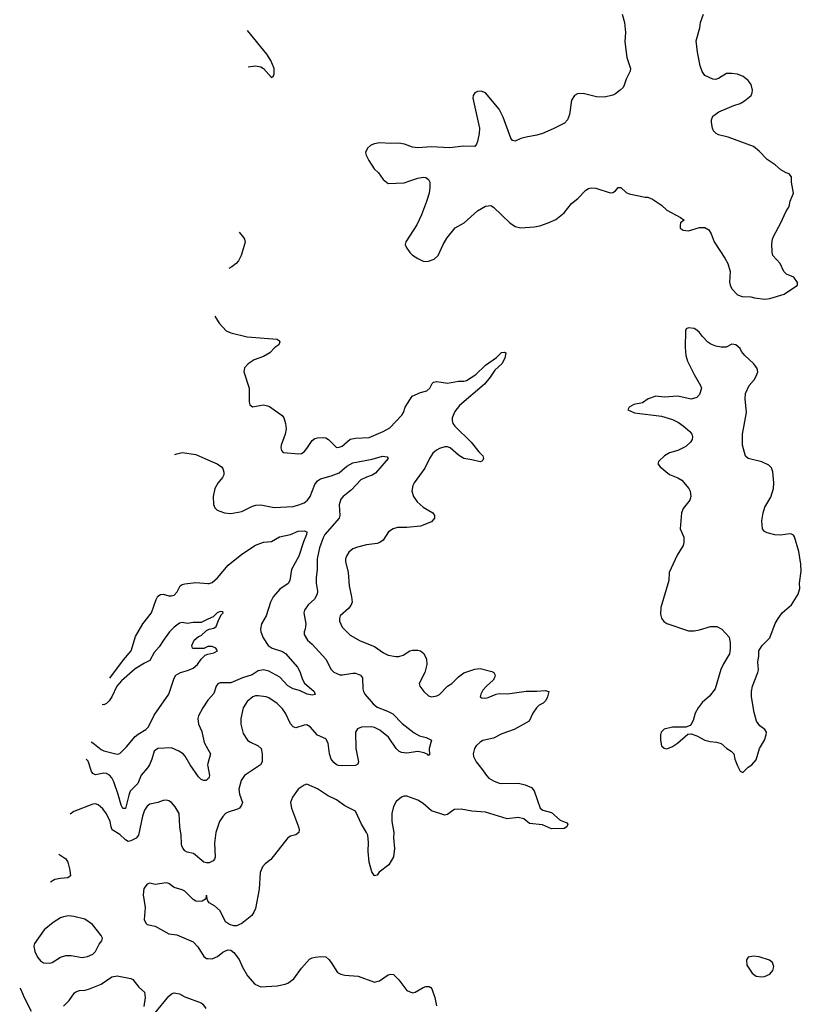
# Model space of a CAD drawing. Header units: inches. Extents: x 2293880 to 2522759, y 823965 to 1006879.
# Tile 143 of 256: x 2318609 to 2324382, y 953921 to 961190. Entities that reach past the tile are written whole.
import ezdxf

# ---------------------------------------------------------------- set-up
doc = ezdxf.new("R2010")
doc.units = ezdxf.units.IN
doc.header["$MEASUREMENT"] = 0
for name, color, linetype in [('C3915', 7, 'Continuous'), ('C3925', 7, 'Continuous'), ('C3926', 7, 'Continuous')]:
    doc.layers.add(name, color=color, linetype=linetype)

msp = doc.modelspace()

# ---------------------------------------------------------------- linework, layer by layer
at = {"layer": 'C3915', "color": 5}
for points, elevation in [([(2319754.1, 957979.2), (2319770, 957985.8), (2319810, 957995.6), (2319910, 957978.9), (2320000, 957939.5)], 260), ([(2319274.6, 956328.9), (2319375.3, 956464.7), (2319433.3, 956530), (2319464.4, 956635.6), (2319519.7, 956730), (2319583.5, 956810), (2319616.3, 956910), (2319630, 956933), (2319650, 956946), (2319670, 956948.2), (2319710, 956935.8), (2319730, 956935.3), (2319750, 956942.6), (2319773.5, 956966.5), (2319794.5, 957010), (2319810, 957020.3), (2319830, 957025.7), (2319910, 957035.6), (2320000, 957027.9)], 240), ([(2320000, 956764.3), (2319950, 956739.6), (2319890, 956739.1), (2319850, 956733.4), (2319810, 956740.2), (2319790, 956733.7), (2319750, 956704.1), (2319716.7, 956670), (2319671, 956610), (2319640.1, 956559.9), (2319602, 956518), (2319570, 956458.5), (2319530, 956439.6), (2319462.3, 956397.7), (2319360.2, 956310), (2319327.6, 956270), (2319290, 956190.2), (2319270, 956161.5), (2319250, 956140.7), (2319230, 956132), (2319217.9, 956133.7)], 220), ([(2320000, 956561.6), (2319998.5, 956561.5), (2319970, 956548.7), (2319890, 956548), (2319884.7, 956550), (2319881, 956570), (2319898.8, 956610), (2319930, 956636), (2319950, 956643.7), (2319990, 956681.7), (2320000, 956686.3)], 220), ([(2319137.7, 955857.8), (2319150, 955850.6), (2319210, 955801.3), (2319230, 955791.2), (2319330, 955768.8), (2319350, 955771.6), (2319399.1, 955820.9), (2319462.7, 955897.3), (2319484.4, 955915.6), (2319541.6, 955950), (2319561.3, 955970), (2319603.7, 956056.3), (2319711.8, 956210), (2319750.3, 956329.7), (2319761.6, 956350), (2319796.3, 956370), (2319850, 956384.2), (2319890, 956401.5), (2319923.2, 956430), (2319948.9, 956470), (2319980.3, 956499.7), (2320000, 956504.8)], 220), ([(2320000, 956165.5), (2319961.6, 956110), (2319930.7, 956050), (2319925.5, 956030), (2319930.4, 955990), (2319954.7, 955934.7), (2319972.7, 955852.7), (2320000, 955804.4)], 240), ([(2320000, 955584.7), (2319986.8, 955573.2), (2319970, 955572.7), (2319950, 955580.9), (2319930, 955599.5), (2319868, 955688), (2319832.4, 955752.4), (2319816.3, 955770), (2319785.6, 955790), (2319730, 955813.5), (2319630, 955809.7), (2319601.7, 955790), (2319585.8, 955730), (2319568.4, 955690), (2319553.7, 955666.3), (2319506.9, 955613.1), (2319481.2, 955550), (2319426.4, 955493.6), (2319414.7, 955465.3), (2319390, 955366.9), (2319370, 955366.6), (2319358.3, 955390), (2319337.8, 955470), (2319304.4, 955564.4), (2319290, 955592.4), (2319272.6, 955612.6), (2319250, 955625.3), (2319230, 955627.2), (2319170, 955615.6), (2319159.5, 955619.5), (2319150, 955624.7), (2319139.8, 955639.8), (2319114.7, 955714.7), (2319100.9, 955731.1)], 240), ([(2320000, 955698.3), (2319997.7, 955690), (2320000, 955675.7)], 240), ([(2320000, 954964.9), (2319990, 954964.7), (2319970, 954971.3), (2319893.1, 955033.1), (2319845.1, 955045.1), (2319830, 955054.5), (2319817.6, 955070), (2319807.7, 955087.7), (2319804.9, 955104.9), (2319801.7, 955170), (2319791.8, 955231.8), (2319787.3, 955330), (2319758.4, 955378.4), (2319730, 955409.6), (2319710, 955422.4), (2319690, 955428), (2319670, 955426.3), (2319630.2, 955409.8), (2319570, 955397.7), (2319550, 955384.7), (2319530, 955354.5), (2319516, 955310), (2319486, 955170), (2319470, 955147), (2319430, 955127.7), (2319410, 955123.9), (2319390, 955134), (2319350, 955175), (2319292.1, 955210), (2319283.9, 955230), (2319277.4, 955270), (2319250, 955326.9), (2319224.4, 955364.4), (2319190, 955392.3), (2319170, 955399.8), (2319150, 955399.2), (2319010, 955343.1), (2318982.7, 955324.3)], 260), ([(2318897.3, 955030.2), (2318897.4, 955030), (2318950, 954994.6), (2318965.5, 954970), (2318980.3, 954910), (2318983.8, 954870), (2318965.3, 954854.7), (2318910, 954850.7), (2318870, 954841.8), (2318837.2, 954823.4)], 260), ([(2320000, 954684), (2319996, 954690), (2319990, 954726), (2319982.8, 954697.2), (2319958, 954682), (2319930, 954679.1), (2319910, 954682.6), (2319890, 954694), (2319830, 954755.1), (2319810, 954766), (2319750, 954783), (2319711.6, 954811.6), (2319690, 954817.7), (2319610, 954805.2), (2319570, 954815.3), (2319550, 954808.7), (2319525.2, 954774.8), (2319520.5, 954730), (2319535.3, 954635.3), (2319527.9, 954547.9), (2319540.5, 954520.5), (2319550, 954511), (2319610, 954497.1), (2319710, 954441.6), (2319770, 954434), (2319890, 954382.4), (2319926.1, 954346.1), (2319970, 954273.4), (2319990, 954259.3), (2320000, 954258.8)], 280), ([(2318933, 953907), (2318975.8, 953950), (2319015.3, 954004.7), (2319030, 954016.5), (2319050, 954023.1), (2319093.9, 954026.1), (2319125.6, 954034.4), (2319210, 954070.3), (2319290, 954123.6), (2319330, 954130.3), (2319430, 954112), (2319444.4, 954104.4), (2319490, 954047.7), (2319530, 954010.7), (2319534.9, 953970), (2319525.7, 953905.7)], 260), ([(2318609.3, 954038.9), (2318618.3, 954030), (2318641.7, 953970), (2318693.1, 953870)], 260), ([(2319610, 953858.4), (2319710, 953981.6), (2319730, 953999.3), (2319750, 954006.4), (2319790, 953997.6), (2319830, 953976.9), (2319950, 953932.2), (2319962, 953922), (2319983, 953890)], 260)]:
    msp.add_lwpolyline(points, dxfattribs=dict(at, elevation=elevation))
at = {"layer": 'C3915', "color": 5, "elevation": 280}
msp.add_lwpolyline([(2318970, 954575.1), (2318932.2, 954567.8), (2318910, 954558.3), (2318855.4, 954524.6), (2318790.4, 954470), (2318718.4, 954370), (2318714.9, 954350), (2318720.4, 954310), (2318740.4, 954270), (2318763, 954243), (2318786, 954226), (2318830, 954224.2), (2318850, 954230.3), (2318910, 954268), (2318950, 954281.2), (2318990, 954280.2), (2319070, 954266.5), (2319110, 954272.9), (2319149.5, 954290), (2319169.6, 954310), (2319195.4, 954364.6), (2319216, 954390), (2319220.9, 954410), (2319212.3, 954430), (2319147.6, 954510), (2319089.8, 954549.8), (2319010, 954569.8)], close=True, dxfattribs=at)
at = {"layer": 'C3925', "color": 5}
for points, elevation in [([(2321306.2, 960000), (2321330, 959980.5), (2321450, 959985.5), (2321491.4, 960000)], 320), ([(2321634.6, 960000), (2321638.8, 959990), (2321639.1, 959950), (2321632.7, 959910), (2321613.3, 959846.7), (2321577.1, 959750), (2321543.8, 959676.2), (2321461, 959550), (2321456, 959530), (2321464.7, 959510), (2321490, 959471.3), (2321510, 959451.3), (2321550, 959426), (2321590, 959406.8), (2321610, 959404), (2321630, 959407.3), (2321670, 959422), (2321699.3, 959450), (2321737, 959530), (2321764, 959576), (2321826, 959654), (2321892.7, 959690), (2321990, 959778.4), (2322050, 959814.4), (2322090, 959817.1), (2322110, 959805.5), (2322230, 959690.4), (2322270, 959662.4), (2322310, 959653.4), (2322410, 959661.5), (2322450, 959669.1), (2322513.2, 959690), (2322570, 959714.9), (2322630, 959763), (2322686.2, 959833.8), (2322732, 959870), (2322789.7, 959930.3), (2322810, 959943), (2322830, 959948), (2322865.8, 959945.8), (2322970, 959911), (2322990, 959914.8), (2323010, 959926), (2323030, 959951.3), (2323050, 959951.3), (2323090, 959914.8), (2323110, 959904), (2323230, 959878.8), (2323250, 959878.8), (2323284.5, 959864.5), (2323350, 959821), (2323390, 959784), (2323491.3, 959730), (2323518, 959710), (2323491, 959690), (2323487.3, 959670), (2323487.3, 959650), (2323510, 959636.3), (2323550, 959630.5), (2323630, 959654.8), (2323650, 959656), (2323670, 959654.8), (2323698.5, 959638.5), (2323717.3, 959610), (2323739.1, 959550), (2323818, 959430), (2323839.3, 959390), (2323855.8, 959330), (2323852.3, 959252.3), (2323856.4, 959230), (2323870, 959202.8), (2323910, 959158), (2323946.4, 959146.4), (2324010, 959143), (2324035.6, 959135.6), (2324113.7, 959126.3), (2324150, 959131.8), (2324255.1, 959164.9), (2324355.3, 959230), (2324354, 959250), (2324328, 959290), (2324272.1, 959312.1), (2324254, 959330), (2324226, 959390), (2324173.3, 959450), (2324166.2, 959473.8), (2324164.4, 959535.6), (2324169.6, 959570), (2324177.6, 959590), (2324231.8, 959690), (2324267.9, 959772.1), (2324293.2, 959810), (2324299.3, 959850), (2324325.2, 959910), (2324309.3, 959990), (2324309.3, 960000)], 320), ([(2320231, 959620.7), (2320263, 959583), (2320270.3, 959570), (2320273.5, 959546.5), (2320244.6, 959450), (2320225.2, 959410), (2320208.8, 959390), (2320175.5, 959364.5), (2320152.9, 959352)], 280), ([(2320051.2, 959001.8), (2320083.1, 958950), (2320133.8, 958893.8), (2320170, 958879.2), (2320290, 958849.2), (2320510.3, 958830.3), (2320522.8, 958822.8), (2320530.7, 958810.7), (2320522.8, 958790), (2320494.8, 958770), (2320457.3, 958730), (2320410, 958702.4), (2320342.2, 958677.8), (2320296.3, 958650), (2320270, 958619), (2320265.3, 958590), (2320305.2, 958470), (2320304.9, 958370), (2320310, 958346), (2320330, 958333), (2320410, 958345.7), (2320440.3, 958340.3), (2320454.4, 958334.4), (2320547.8, 958267.8), (2320561.1, 958250), (2320573.8, 958210), (2320576.5, 958170), (2320570.3, 958130), (2320541.6, 958050), (2320539.1, 958030), (2320542.8, 958010), (2320554.4, 957994.4), (2320670, 957985.5), (2320690, 957988), (2320710, 958000.5), (2320730, 958023.8), (2320770, 958083), (2320790, 958097.1), (2320810, 958102.4), (2320850, 958105.3), (2320870, 958102), (2320890.2, 958090.2), (2320950, 958032.4), (2320970, 958033.7), (2320990, 958042.6), (2321050, 958092), (2321090, 958100.9), (2321190, 958105), (2321295.1, 958150), (2321342.5, 958177.5), (2321432.3, 958270), (2321445.1, 958290), (2321455.6, 958330), (2321509.4, 958410), (2321570, 958437), (2321617, 958450), (2321638, 958470), (2321656.4, 958503.6), (2321666.6, 958513.4), (2321690, 958519), (2321770, 958505.5), (2321850, 958521.1), (2321890, 958522), (2321910, 958527.2), (2321979.6, 958570), (2322050, 958638.4), (2322130, 958697.1), (2322167.9, 958732.1), (2322190, 958734.9), (2322198.8, 958730), (2322192.4, 958690), (2322170, 958649.7), (2322118, 958602), (2322084.9, 958550), (2322041.6, 958498.4), (2321858, 958342), (2321823, 958297), (2321803.6, 958250), (2321803.2, 958230), (2321809.1, 958210), (2321822.7, 958190), (2321944.9, 958070), (2322000.3, 958000.3), (2322030.6, 957970), (2322034.8, 957950), (2322030, 957938), (2322022, 957930), (2322010, 957927), (2321950, 957941.6), (2321890, 957949.6), (2321850, 957974.3), (2321790, 958028.2), (2321770, 958036), (2321750, 958036.4), (2321710, 958024.5), (2321687, 958013), (2321661.5, 957990), (2321635.8, 957950), (2321601, 957879), (2321522.3, 957770), (2321513.1, 957750), (2321506.5, 957710), (2321518.3, 957670), (2321545.7, 957630), (2321590, 957591.7), (2321660.5, 957550), (2321673.4, 957530), (2321673.4, 957510), (2321650, 957483.6), (2321570, 957451.3), (2321470, 957440.4), (2321399.9, 957440.1), (2321367.7, 957432.3), (2321333.4, 957410), (2321292.8, 957347.2), (2321270.5, 957329.5), (2321250, 957322), (2321170, 957312.6), (2321103.9, 957296.1), (2321070, 957282.4), (2321041.3, 957258.7), (2321023.1, 957230), (2321016.5, 957210), (2321016, 957190), (2321036.1, 957110), (2321042, 957010), (2321060.7, 956930), (2321064.4, 956890), (2321054.8, 956865.2), (2321037.8, 956842.2), (2320977, 956790), (2320970.3, 956770), (2320970.3, 956750), (2320990, 956706.4), (2321050, 956647.2), (2321123.4, 956603.4), (2321230, 956562.6), (2321295.4, 956515.4), (2321330, 956499.2), (2321387.6, 956487.6), (2321410, 956489.2), (2321440.6, 956499.4), (2321490, 956530.2), (2321510, 956534.9), (2321550, 956534.6), (2321570, 956530.3), (2321581.6, 956521.6), (2321593.7, 956510), (2321613.4, 956470), (2321616.5, 956430), (2321602, 956370), (2321559.1, 956290), (2321564.9, 956270), (2321595.5, 956230), (2321630, 956198), (2321650, 956190.5), (2321690, 956197.6), (2321710, 956208.5), (2321770, 956268.8), (2321801.6, 956290), (2321850, 956339.5), (2321890, 956368.4), (2321970, 956394.9), (2322010, 956399.3), (2322097.4, 956377.4), (2322110.7, 956370), (2322120.5, 956350), (2322116.3, 956330), (2322106.7, 956313.3), (2322057.3, 956270), (2322030, 956239), (2322014.8, 956210), (2322011.6, 956191.6), (2322023.5, 956183.5), (2322050, 956182), (2322070, 956186.4), (2322128.5, 956211.5), (2322150, 956215.6), (2322212.8, 956212.8), (2322350, 956233.8), (2322430, 956233.4), (2322490, 956238.8), (2322517.1, 956230), (2322508.8, 956190), (2322496, 956164), (2322475.2, 956144.8), (2322445.5, 956130), (2322426.4, 956110), (2322398.8, 956070), (2322373.4, 956010), (2322260.5, 955950), (2322170, 955918.7), (2322110, 955885.3), (2322030, 955868.4), (2322010, 955857.3), (2321981.1, 955830), (2321968.9, 955810), (2321958.9, 955770), (2321960.3, 955750), (2321980.9, 955710), (2322021.4, 955661.4), (2322056, 955610), (2322075.3, 955590), (2322108.5, 955570), (2322150, 955553), (2322170, 955550.2), (2322292.7, 955552.7), (2322341.8, 955541.8), (2322390, 955520.5), (2322410, 955496), (2322452.6, 955370), (2322474, 955354), (2322536.3, 955336.3), (2322601.4, 955281.4), (2322650, 955261.6), (2322658, 955250), (2322651.6, 955230), (2322630, 955219.7), (2322537.3, 955217.3), (2322470, 955245.4), (2322374.9, 955254.9), (2322333.2, 955290), (2322290, 955300.9), (2322210, 955289.7), (2322050, 955338.5), (2321950, 955347.4), (2321870, 955361), (2321822, 955358), (2321807.8, 955352.2), (2321770, 955321.6), (2321750, 955317), (2321650, 955349.7), (2321590, 955403), (2321550, 955428), (2321470, 955457), (2321450, 955457), (2321430, 955449.4), (2321390, 955417.2), (2321370, 955381.2), (2321357.7, 955330), (2321356.9, 955270), (2321372.7, 955190), (2321370.4, 955150), (2321376.9, 955070), (2321370.4, 955010), (2321336.4, 954950), (2321264.4, 954895.6), (2321250, 954875.3), (2321230, 954868.7), (2321210, 954898), (2321189.6, 954970.4), (2321182.4, 955050), (2321184.5, 955115.5), (2321179.7, 955170), (2321171.5, 955190), (2321132.8, 955250), (2321090, 955346.6), (2321010, 955385.4), (2320950, 955429.8), (2320882.1, 955462.1), (2320810, 955511), (2320730, 955547), (2320710, 955539.5), (2320665.5, 955510), (2320623.8, 955450), (2320608.6, 955411.4), (2320616.4, 955370), (2320668, 955230), (2320672.4, 955210), (2320670.4, 955190), (2320650, 955172.7), (2320610, 955162), (2320589.1, 955150.9), (2320464, 954990), (2320422.3, 954957.7), (2320403.1, 954936.9), (2320385.4, 954894.6), (2320379, 954770), (2320351.2, 954628.8), (2320339.7, 954600.3), (2320323.7, 954576.3), (2320250, 954518.4), (2320210, 954500.7), (2320190, 954500.7), (2320159, 954510), (2320130, 954529.4), (2320089.6, 954610), (2320047.3, 954647.3), (2320009.3, 954670), (2320000, 954684)], 280), ([(2320000, 957939.5), (2320067.3, 957910), (2320098.8, 957890), (2320110, 957876), (2320117.1, 957850), (2320117.1, 957830), (2320108, 957810), (2320072.3, 957767.7), (2320050.4, 957729.6), (2320039.5, 957670), (2320040.5, 957610), (2320050, 957586), (2320068.4, 957568.4), (2320122, 957550), (2320170, 957544.4), (2320250, 957558), (2320330, 957599.6), (2320353.9, 957606.1), (2320390, 957608), (2320490, 957588.9), (2320630, 957597.2), (2320670, 957607.2), (2320710, 957623.9), (2320736, 957644), (2320754.7, 957670), (2320790, 957758), (2320810, 957784.9), (2320830, 957799.6), (2320910, 957821.5), (2320970, 957844.3), (2321026.5, 957893.5), (2321070, 957917.7), (2321213.5, 957946.5), (2321288.5, 957968.5), (2321323.6, 957963.6), (2321330.7, 957950), (2321238.3, 957841.7), (2321213.5, 957826.5), (2321170, 957813.6), (2321130, 957792.8), (2321060.6, 957719.4), (2320998.2, 957670), (2320981, 957650), (2320969.2, 957609.2), (2320972.9, 957530), (2320968.4, 957510), (2320864.2, 957390), (2320850, 957365.1), (2320823.9, 957290), (2320806.5, 957210), (2320807.2, 957130), (2320798.4, 957070), (2320798.6, 957030), (2320808.4, 956971.6), (2320806.5, 956950), (2320787.8, 956912.2), (2320739.3, 956870), (2320712.2, 956830), (2320707.6, 956810), (2320723.6, 956730), (2320718.7, 956690), (2320710.4, 956670), (2320710.4, 956650), (2320734.9, 956610), (2320770, 956579.5), (2320870.3, 956470), (2320910, 956392.7), (2320930, 956373.1), (2320973.4, 956353.4), (2320992.7, 956352.7), (2321070, 956366.2), (2321090, 956364.7), (2321127.7, 956350), (2321142.4, 956330), (2321142.7, 956250), (2321149, 956230), (2321159.6, 956210), (2321219, 956139), (2321250, 956115.2), (2321326.2, 956086.2), (2321364.6, 956064.6), (2321435.1, 955995.1), (2321524.1, 955924.1), (2321563.2, 955903.2), (2321612, 955890), (2321651, 955871), (2321634, 955810), (2321636.9, 955763.1), (2321630, 955758), (2321624.7, 955764.7), (2321597.2, 955777.2), (2321550, 955787.3), (2321470, 955775.6), (2321430, 955780.5), (2321410, 955789.7), (2321390, 955808.2), (2321332.2, 955892.2), (2321270, 955944.8), (2321230, 955965.5), (2321210, 955969), (2321133.6, 955966.4), (2321105.2, 955954.8), (2321089, 955930), (2321091.2, 955810), (2321112, 955710), (2321105.8, 955694.2), (2321090, 955685.1), (2320990, 955681.3), (2320964.6, 955684.6), (2320950, 955689.6), (2320930, 955705.6), (2320909.8, 955730), (2320896.8, 955770), (2320888.8, 955848.8), (2320870, 955880.5), (2320808.3, 955908.3), (2320755.1, 955970), (2320730, 955984.7), (2320710, 955982.6), (2320650, 955962), (2320630, 955969.7), (2320610.7, 955990.7), (2320573.3, 956070), (2320550, 956101.6), (2320510, 956140.7), (2320450, 956184.7), (2320430, 956191.9), (2320370, 956199.2), (2320350, 956197.7), (2320330.7, 956190), (2320290, 956155.8), (2320258.9, 956110), (2320243.1, 956030), (2320242, 955990), (2320260.9, 955920.9), (2320291.8, 955871.8), (2320310, 955858.4), (2320370.6, 955830), (2320392.2, 955810), (2320401.3, 955770), (2320399.3, 955710), (2320387.3, 955690), (2320270.4, 955610), (2320245.7, 955574.3), (2320227, 955510), (2320232.8, 955472.8), (2320254, 955410), (2320247.7, 955390), (2320233.4, 955370), (2320218.9, 955361.1), (2320150, 955339.1), (2320130, 955328.4), (2320110, 955308.3), (2320085.2, 955270), (2320057.1, 955190), (2320049.2, 955110), (2320052.4, 955007.6), (2320048.7, 954991.3), (2320039.5, 954980.5), (2320010, 954965.1), (2320000, 954964.9)], 260), ([(2320000, 957027.9), (2320010, 957027), (2320030, 957034.4), (2320070, 957068.2), (2320150, 957162), (2320250, 957244.7), (2320350, 957310.2), (2320410, 957333.8), (2320470, 957337.6), (2320528.3, 957371.7), (2320609.6, 957390), (2320667, 957413), (2320710, 957416.9), (2320730.2, 957410.2), (2320728.3, 957390), (2320704.8, 957335.2), (2320672.3, 957230), (2320617.1, 957130), (2320604.2, 957050), (2320591.5, 957028.5), (2320530, 956984.6), (2320481.5, 956930), (2320462, 956890), (2320430.2, 956789.8), (2320396.5, 956730), (2320388.9, 956690), (2320390.3, 956670), (2320407.3, 956627.3), (2320445.7, 956570), (2320474.9, 956550), (2320550, 956525.8), (2320573, 956510), (2320660.7, 956410), (2320678.1, 956378.1), (2320698, 956318), (2320712.4, 956292.4), (2320783.8, 956230), (2320791.8, 956208.2), (2320770, 956203.1), (2320733.2, 956210), (2320677, 956237), (2320630, 956248.7), (2320590, 956273.1), (2320530, 956337), (2320450, 956380.6), (2320410, 956389.1), (2320370, 956382), (2320325.9, 956354.1), (2320254.4, 956330), (2320170, 956294.3), (2320090, 956293.3), (2320072.4, 956287.6), (2320059.3, 956270), (2320043.4, 956216.6), (2320003.1, 956170), (2320000, 956165.5)], 240), ([(2320000, 956686.3), (2320010, 956690.8), (2320043.2, 956696.8), (2320060.3, 956710), (2320079, 956761), (2320100.9, 956799.1), (2320111.8, 956810), (2320110, 956818), (2320090, 956821.7), (2320068.3, 956810), (2320037.3, 956782.7), (2320000, 956764.3)], 220), ([(2320000, 956504.8), (2320043.7, 956516.3), (2320071, 956530), (2320058.4, 956550), (2320030, 956563.6), (2320000, 956561.6)], 220), ([(2320000, 955804.4), (2320019.5, 955770), (2320000, 955698.3)], 240), ([(2320000, 955675.7), (2320010.4, 955610), (2320006, 955590), (2320000, 955584.7)], 240), ([(2320000, 954258.8), (2320030, 954257.1), (2320070, 954274.9), (2320110, 954306), (2320130, 954315.8), (2320150, 954322.4), (2320170, 954320.5), (2320190, 954303), (2320230, 954250.6), (2320254, 954194), (2320291.8, 954131.8), (2320346.8, 954070), (2320390, 954050.4), (2320510, 954058.4), (2320570, 954068.7), (2320590, 954076.4), (2320633, 954110), (2320690, 954188.2), (2320750, 954253.4), (2320770, 954264.9), (2320791.7, 954268.3), (2320832.8, 954272.8), (2320870, 954270.5), (2320892.5, 954252.5), (2320910.8, 954230), (2320956.3, 954156.3), (2320982.4, 954142.4), (2321010, 954136.4), (2321108.9, 954128.9), (2321230, 954084.9), (2321266.3, 954093.7), (2321330, 954137.3), (2321350, 954144), (2321370, 954142), (2321410, 954102), (2321470, 954022), (2321510, 954005.5), (2321530, 954010.6), (2321590, 954045.5), (2321610, 954052.7), (2321632.7, 954052.7), (2321645.8, 954045.8), (2321654, 954034), (2321675.3, 953970), (2321688.5, 953908.5)], 280)]:
    msp.add_lwpolyline(points, dxfattribs=dict(at, elevation=elevation))
at = {"layer": 'C3925', "color": 5, "elevation": 320}
for points in [[(2323550, 958915.3), (2323531.3, 958908.7), (2323526.8, 958893.2), (2323525.5, 958770), (2323530.5, 958710), (2323543, 958670), (2323590.5, 958570), (2323637.3, 958490), (2323644, 958470), (2323630, 958422), (2323610, 958401.2), (2323570, 958389.5), (2323470.4, 958409.6), (2323370, 958403.6), (2323308.4, 958411.6), (2323251.3, 958390), (2323210, 958361.2), (2323144.7, 958350), (2323111.3, 958330), (2323102, 958310), (2323150, 958288), (2323350, 958263.8), (2323430, 958237.6), (2323476.3, 958216.3), (2323510, 958192.7), (2323559.1, 958150), (2323573, 958130), (2323578, 958110), (2323576.3, 958090), (2323564, 958070), (2323530, 958038.4), (2323471.4, 958008.6), (2323407.9, 957992.1), (2323370.8, 957970), (2323330.8, 957930), (2323322.8, 957910), (2323338.8, 957890), (2323410, 957832.7), (2323470, 957808.5), (2323500.5, 957790), (2323552.2, 957730), (2323560.4, 957710), (2323566, 957670), (2323558, 957642), (2323510, 957581.2), (2323498.4, 957550), (2323486.7, 957430), (2323514, 957370), (2323515.3, 957330), (2323510, 957309.2), (2323464.4, 957235.6), (2323407.3, 957110), (2323404.4, 957050), (2323344.9, 956850), (2323342, 956802), (2323350, 956771.3), (2323367, 956747), (2323390, 956733.4), (2323550, 956678.8), (2323590, 956678.8), (2323630, 956684.9), (2323710.5, 956710.5), (2323758, 956710), (2323794.8, 956690), (2323850, 956631), (2323857.1, 956590), (2323857.3, 956542.7), (2323851.7, 956508.3), (2323806.6, 956433.4), (2323788.3, 956391.7), (2323746, 956250), (2323704.5, 956195.5), (2323650, 956149), (2323621, 956110), (2323598.8, 956070), (2323583.5, 956016.5), (2323570, 955988), (2323561, 955979), (2323530, 955968), (2323430, 955966.6), (2323368.5, 955951.5), (2323347.3, 955930), (2323342, 955910), (2323342, 955870), (2323351, 955830), (2323370, 955811), (2323390, 955807.3), (2323430, 955824), (2323469, 955850), (2323544.7, 955915.3), (2323570, 955918), (2323610, 955902.8), (2323670, 955870.8), (2323710, 955860.7), (2323756.3, 955856.3), (2323790, 955846), (2323831.3, 955810), (2323864.7, 955790), (2323884.7, 955770), (2323890.8, 955730), (2323910, 955682), (2323930, 955642), (2323950, 955632), (2323989.3, 955670.7), (2324018, 955690), (2324050, 955724.7), (2324074.5, 955810), (2324111.5, 955870), (2324122.9, 955910), (2324124.5, 955930), (2324112.3, 955950), (2324075.8, 955975.8), (2324052.3, 956012.3), (2324034, 956074), (2324015.3, 956190), (2324014.8, 956230), (2324022.6, 956270), (2324062.4, 956370), (2324066, 956390), (2324062, 956450), (2324069.6, 956490), (2324069.5, 956530), (2324092.7, 956570), (2324150, 956626), (2324190, 956731.3), (2324212.3, 956770), (2324240.9, 956810), (2324310, 956870.7), (2324358, 956950), (2324371.5, 956990), (2324369.7, 957030.3), (2324382.5, 957117.5), (2324379.6, 957170), (2324364.4, 957264.4), (2324331.8, 957371.8), (2324323.7, 957383.7), (2324310, 957392.7), (2324294.5, 957394.5), (2324230, 957385.6), (2324187.7, 957387.7), (2324130, 957400.9), (2324110, 957412.7), (2324095.1, 957430), (2324092, 957490), (2324099.7, 957550), (2324114, 957590), (2324156.2, 957663.8), (2324177.1, 957730), (2324180.3, 957770), (2324172.5, 957852.5), (2324161.4, 957881.4), (2324142.2, 957902.2), (2324090, 957925.1), (2323990, 957949.7), (2323970, 957966.6), (2323947.1, 958050), (2323947.3, 958130), (2323978, 958290), (2323967.8, 958390), (2323969.7, 958430), (2323996.9, 958490), (2324033.3, 958530), (2324050, 958557.3), (2324060.5, 958590), (2324055.2, 958615.2), (2324031.6, 958650), (2323966, 958710), (2323940.7, 958740.7), (2323930, 958762), (2323898, 958790), (2323870, 958794), (2323827.7, 958772.3), (2323790, 958771.8), (2323750, 958779.6), (2323714.5, 958794.5), (2323692.7, 958810), (2323652.7, 958850), (2323630, 958881.2), (2323610, 958897.2), (2323590, 958909.2)], [(2324030, 954277), (2323990, 954269), (2323977.3, 954250), (2323980.5, 954210), (2324019.1, 954150), (2324050, 954128), (2324090, 954124), (2324110, 954127.3), (2324150, 954142.8), (2324173.2, 954170), (2324179, 954199), (2324169, 954230), (2324146.8, 954246.8), (2324071.7, 954271.7)]]:
    msp.add_lwpolyline(points, close=True, dxfattribs=at)
at = {"layer": 'C3926', "color": 5}
for points, elevation in [([(2323059.5, 961230), (2323077, 961170), (2323083.8, 961096.2), (2323078, 961030), (2323088.1, 960948.1), (2323093.4, 960910), (2323120.5, 960830), (2323118, 960810), (2323088.4, 960750), (2323074.1, 960705.9), (2323065.5, 960690), (2323045.5, 960670), (2323010, 960642.4), (2322990, 960633.3), (2322930, 960618), (2322870, 960621.6), (2322770, 960645.1), (2322730, 960643.7), (2322706.8, 960630), (2322684.1, 960595.9), (2322670.3, 960489.7), (2322654.9, 960450), (2322632.9, 960427.1), (2322550, 960384.2), (2322470, 960349.5), (2322430, 960337.6), (2322350, 960323.6), (2322310, 960311.8), (2322270, 960292.3), (2322250, 960298), (2322236.2, 960316.2), (2322181.1, 960470), (2322149.6, 960530), (2322050, 960649.4), (2322016.8, 960663.2), (2321990, 960660.9), (2321970, 960649), (2321959.1, 960630), (2321956.3, 960610), (2322005.7, 960390), (2322003.1, 960350), (2321990.3, 960290), (2321982.4, 960270), (2321970, 960254.5), (2321890, 960256), (2321784.4, 960244.4), (2321650, 960251.8), (2321550, 960245.2), (2321510, 960249.2), (2321451.5, 960271.5), (2321410, 960279.6), (2321350, 960276.3), (2321270, 960280.5), (2321226.4, 960273.6), (2321199.9, 960260.1), (2321178.5, 960241.5), (2321162.8, 960210), (2321167.3, 960190), (2321187.7, 960150), (2321228, 960090), (2321258.9, 960058.9), (2321294, 960010), (2321306.2, 960000)], 320), ([(2324309.3, 960000), (2324309, 960030), (2324292.7, 960052.7), (2324270, 960059), (2324230, 960081.2), (2324190, 960119.3), (2324130, 960158), (2324070, 960220.5), (2324030, 960253.6), (2323841.8, 960321.8), (2323770, 960340.5), (2323752.7, 960350), (2323734.5, 960370), (2323726, 960390), (2323719.6, 960430), (2323719.6, 960450), (2323730, 960477.3), (2323773.2, 960510), (2323883, 960557), (2323930, 960571.7), (2323962.9, 960590), (2324011.2, 960630), (2324020.5, 960650), (2324021.3, 960670), (2324011, 960711), (2323990, 960740.9), (2323953.2, 960770), (2323910, 960787), (2323870, 960794), (2323830, 960791.8), (2323770, 960755.6), (2323747.7, 960747.7), (2323728.7, 960750), (2323670, 960779), (2323650, 960808.7), (2323635.6, 960850), (2323615.1, 960950), (2323605.1, 961034.9), (2323632, 961130), (2323638, 961170), (2323660.9, 961230)], 320), ([(2320296, 960841.1), (2320351.6, 960848.4), (2320390, 960841.4), (2320409.6, 960830), (2320470, 960763.7), (2320483.8, 960776.2), (2320488.8, 960791.2), (2320489.2, 960830), (2320465.5, 960890), (2320435.7, 960935.7), (2320292.8, 961110.8)], 280), ([(2321491.4, 960000), (2321550, 960020.5), (2321590, 960027.3), (2321610, 960026), (2321630, 960011), (2321634.6, 960000)], 320)]:
    msp.add_lwpolyline(points, dxfattribs=dict(at, elevation=elevation))

doc.saveas('drawing.dxf')
